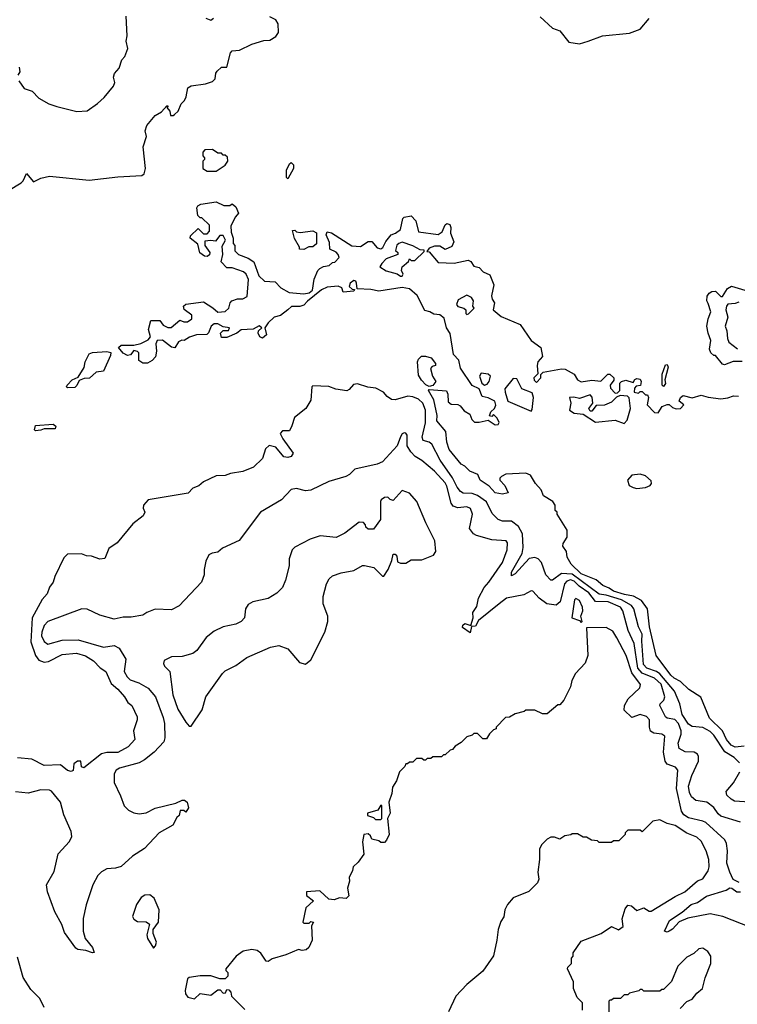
# Model space of a CAD drawing. Extents: x 2239805 to 2396427, y 665731 to 772158.
# Tile 39 of 256: x 2304088 to 2308097, y 684707 to 690206. Entities that reach past the tile are written whole.
import ezdxf

# ---------------------------------------------------------------- set-up
doc = ezdxf.new("R2010")
doc.units = 0

msp = doc.modelspace()

# ---------------------------------------------------------------- linework, layer by layer
at = {"layer": '0CON05XD'}
for points in [[(2304025, 689252.5), (2304095.9, 689294.1), (2304106.7, 689305), (2304125, 689347.5), (2304165, 689300), (2304205, 689320), (2304255, 689331.2), (2304475, 689309.2), (2304635, 689328.8), (2304770, 689335), (2304782.5, 689345), (2304790, 689375), (2304776.7, 689495), (2304796.4, 689553.6), (2304789.2, 689585), (2304797.5, 689615), (2304845, 689670.6), (2304879.7, 689690.3), (2304910, 689725), (2304917.5, 689725), (2304910, 689715), (2304926.7, 689695), (2304930, 689670), (2304945, 689670), (2304953, 689677), (2304972.5, 689695), (2304990, 689735), (2305007.5, 689755), (2305017.5, 689775), (2305027.5, 689825), (2305045, 689836.7), (2305125, 689846.7), (2305165, 689860), (2305180, 689875), (2305183, 689907), (2305191.7, 689918.3), (2305215, 689940), (2305245, 689940), (2305265, 690020), (2305275, 690032.5), (2305315, 690036.2), (2305385, 690068.8), (2305450.7, 690089.3), (2305485, 690092), (2305518.3, 690111.7), (2305532.9, 690135), (2305531.7, 690181.7), (2305518.8, 690205), (2305485, 690220.8)], [(2304082.5, 689865), (2304112.3, 689822.3), (2304157, 689807), (2304195, 689767.5), (2304250, 689735), (2304295, 689720), (2304407, 689693), (2304465, 689697.5), (2304523, 689737), (2304559.3, 689770.7), (2304612.5, 689835), (2304620, 689855), (2304612.5, 689885), (2304617.5, 689905), (2304642.5, 689935), (2304658.3, 689981.7), (2304675, 690000), (2304692.5, 690045), (2304682.5, 690085), (2304687.5, 690115), (2304682.5, 690225)], [(2305127.5, 690215), (2305155, 690203.3), (2305170, 690215)], [(2306995, 690222.5), (2307065, 690157.5), (2307105, 690142.5), (2307155, 690080), (2307215, 690070), (2307263.8, 690086.2), (2307343.9, 690116.1), (2307495, 690130), (2307555, 690152.5), (2307605, 690212.5)], [(2304085, 689940), (2304087.5, 689915), (2304077.5, 689895)], [(2305185, 689360), (2305236.4, 689393.6), (2305250, 689415), (2305248.3, 689438.3), (2305235, 689450), (2305225, 689450), (2305215, 689460), (2305195, 689460), (2305165, 689480), (2305121.7, 689478.3), (2305110, 689465), (2305110, 689445), (2305120, 689435), (2305120, 689425), (2305110, 689415), (2305110, 689375), (2305135, 689360), (2305185, 689360)], [(2305585, 689317.5), (2305577.5, 689325), (2305578.8, 689365), (2305595, 689400), (2305605, 689407.5), (2305617.5, 689395), (2305616.7, 689375), (2305585, 689317.5)], [(2308135, 686148.1), (2308085, 686142.7), (2308063.5, 686155), (2308037.5, 686185), (2308013.6, 686233.7), (2307942, 686305), (2307892.7, 686422.7), (2307826.7, 686465), (2307780.5, 686510.5), (2307745, 686528.1), (2307725.8, 686545), (2307644.2, 686654.2), (2307605.8, 686815), (2307595.6, 686915), (2307561.9, 686961.9), (2307516.5, 686986.5), (2307466.2, 686995), (2307406.2, 687015), (2307381.8, 687031.8), (2307346, 687045), (2307307.9, 687077.9), (2307225, 687110.4), (2307169.2, 687165), (2307146.2, 687205), (2307142.5, 687235), (2307122.5, 687265), (2307125, 687280), (2307146.7, 687315), (2307146.7, 687355), (2307090, 687445), (2307090, 687455), (2307080, 687465), (2307080, 687495), (2307066.7, 687515), (2307015, 687547.5), (2307000.7, 687580.7), (2306970, 687615), (2306941.7, 687661.7), (2306915, 687674), (2306803, 687667), (2306780, 687655), (2306770, 687645), (2306770, 687635), (2306797.5, 687605), (2306817, 687563), (2306785, 687556.7), (2306745, 687564), (2306710.7, 687600.7), (2306660, 687635), (2306646.4, 687666.4), (2306602.5, 687685), (2306575, 687712.5), (2306555, 687723.3), (2306488, 687805), (2306474.1, 687845.9), (2306468.8, 687905), (2306418.8, 687965), (2306419.2, 687995), (2306402.3, 688082.3), (2306372.5, 688135), (2306375, 688140), (2306473, 688133), (2306480, 688115), (2306480.7, 688070.7), (2306498.3, 688058.3), (2306535, 688057.5), (2306549.3, 688049.3), (2306571.7, 688021.7), (2306603, 688003), (2306613, 687973), (2306628.3, 687958.3), (2306655, 687957.5), (2306705, 687970), (2306745, 687942.5), (2306760, 687945), (2306766.4, 687956.4), (2306755, 687980), (2306735, 688000), (2306725, 687990), (2306712.5, 687992.5), (2306720, 688015), (2306740, 688035), (2306747, 688053), (2306742.5, 688075), (2306705, 688094), (2306670.6, 688100.6), (2306655, 688143.8), (2306615, 688162), (2306550.3, 688260.3), (2306541.2, 688305), (2306511.2, 688335), (2306492.7, 688452.7), (2306472, 688485), (2306458.3, 688538.3), (2306435, 688556.7), (2306400.7, 688560.7), (2306380, 688575), (2306352, 688582), (2306309.2, 688665), (2306265, 688702.5), (2306225, 688710.8), (2306095, 688690), (2306048.8, 688698.8), (2305972.5, 688702.5), (2305970, 688735), (2305965.6, 688745.6), (2305955, 688748.8), (2305933.8, 688735), (2305927.5, 688715), (2305945, 688700), (2305958.3, 688698.3), (2305955, 688690), (2305895, 688683.3), (2305888, 688708), (2305867.7, 688717.7), (2305805, 688711.4), (2305773.1, 688696.9), (2305695.6, 688634.4), (2305675, 688611.1), (2305653.7, 688603.7), (2305605.8, 688604.2), (2305586.2, 688585), (2305545, 688553.3), (2305510, 688545), (2305475, 688513.3), (2305457.5, 688485), (2305466.7, 688445), (2305445, 688427.5), (2305430, 688435), (2305420, 688455), (2305421.7, 688468.3), (2305440, 688485), (2305425, 688496.7), (2305391.7, 688478.3), (2305325, 688473.3), (2305300, 688455), (2305245, 688430), (2305215, 688430), (2305210, 688455), (2305225, 688470), (2305255, 688470), (2305260, 688485), (2305225, 688490), (2305195, 688506.7), (2305175, 688506.7), (2305156.7, 688495), (2305142.5, 688457.5), (2305132.5, 688447.5), (2305075, 688446), (2305036.9, 688433.1), (2305006.4, 688413.6), (2304993.3, 688416.7), (2304975, 688407.5), (2304955, 688372.5), (2304935, 688377.5), (2304885, 688416.7), (2304856.4, 688413.6), (2304847.5, 688395), (2304852.5, 688355), (2304847, 688323), (2304828.3, 688301.7), (2304801.7, 688288.3), (2304775, 688287.5), (2304753, 688303), (2304752.5, 688345), (2304745, 688352.5), (2304725, 688357.5), (2304706.4, 688333.6), (2304690.7, 688330.7), (2304665, 688342.5), (2304640, 688375), (2304655, 688387.5), (2304725, 688387.5), (2304765, 688397.5), (2304805, 688417.5), (2304817.5, 688435), (2304806.7, 688475), (2304820, 688525), (2304870, 688525), (2304890, 688500), (2304915, 688487.5), (2304933, 688487), (2304983, 688527), (2305005, 688517.5), (2305025, 688517.5), (2305050, 688535), (2305050, 688555), (2305006.4, 688586.4), (2305002.5, 688605), (2305015, 688617.5), (2305115, 688630), (2305165.9, 688595.9), (2305195, 688572.5), (2305235, 688576.7), (2305256.1, 688593.9), (2305263.3, 688625), (2305272.5, 688635), (2305305, 688646.7), (2305335, 688647.5), (2305359.3, 688660.7), (2305366.7, 688755), (2305352.5, 688785), (2305338.3, 688798.3), (2305275, 688820), (2305245, 688820), (2305213.3, 688853.3), (2305222.5, 688895), (2305218.3, 688941.7), (2305237.5, 688975), (2305225, 689000), (2305205, 689000), (2305181.7, 688968.3), (2305155, 688972.5), (2305121.7, 688968.3), (2305122.5, 688945), (2305150, 688905), (2305148.3, 688891.7), (2305135, 688883.3), (2305120, 688885), (2305093.6, 688903.6), (2305082.5, 688952.5), (2305040, 688985), (2305041.7, 688998.3), (2305085, 689040), (2305115, 689010), (2305135, 689010), (2305147.5, 689025), (2305148.3, 689058.3), (2305105, 689100), (2305095, 689100), (2305083, 689113), (2305077.5, 689155), (2305083.6, 689166.4), (2305100, 689175), (2305185, 689188.8), (2305228.3, 689168.3), (2305261.7, 689168.3), (2305275, 689177.5), (2305295, 689160), (2305310, 689125), (2305292.5, 689105), (2305267.5, 689055), (2305268.3, 689018.3), (2305280, 688985), (2305280, 688955), (2305290, 688945), (2305290, 688915), (2305310, 688895), (2305365, 688873.3), (2305395, 688852.5), (2305423.3, 688775), (2305455, 688746.2), (2305515, 688742.5), (2305547.5, 688707.5), (2305592.3, 688682.3), (2305675, 688673.8), (2305705, 688681.2), (2305723.3, 688695), (2305733, 688757), (2305752.5, 688805), (2305763.6, 688816.4), (2305785, 688827.5), (2305817, 688833), (2305835, 688850), (2305848.3, 688851.7), (2305871.7, 688878.3), (2305867.5, 688895), (2305855, 688907.5), (2305820, 688925), (2305818.3, 688961.7), (2305800, 689005), (2305805, 689020), (2305830, 689015), (2305943, 688943), (2305991.7, 688938.3), (2306035, 688966.7), (2306055, 688967.5), (2306085, 688932.5), (2306105, 688926.7), (2306115.8, 688934.2), (2306132.5, 688967.5), (2306163.3, 689005), (2306186.9, 689013.1), (2306216, 689034), (2306227.5, 689095), (2306235, 689102.5), (2306275, 689110), (2306301.7, 689081.7), (2306315, 689020), (2306425, 689006.7), (2306448.8, 689021.2), (2306465, 689060), (2306475, 689066.7), (2306491.7, 689061.7), (2306497.1, 689045), (2306494.4, 689014.4), (2306512.9, 688965), (2306501.2, 688938.8), (2306465, 688922.5), (2306435, 688940), (2306405, 688940), (2306375, 688930), (2306361.7, 688911.7), (2306375, 688910), (2306425, 688850), (2306515, 688846.7), (2306593, 688863), (2306607.5, 688855), (2306625, 688830), (2306655, 688822.5), (2306677.7, 688797.7), (2306715, 688780), (2306736, 688725), (2306723.9, 688663.9), (2306726.7, 688645), (2306740, 688625), (2306732.5, 688585), (2306778.1, 688548.1)], [(2305675, 688922.5), (2305650, 688925), (2305650, 688935), (2305623, 688983), (2305611.7, 689028.3), (2305625, 689030), (2305635, 689020), (2305655, 689017.5), (2305725, 689026.7), (2305746.7, 689015), (2305746.1, 688953.9), (2305725, 688937.5), (2305703, 688937), (2305675, 688922.5)], [(2306225, 688773.3), (2306230, 688785), (2306220, 688805), (2306223.6, 688826.4), (2306260, 688855), (2306265, 688870), (2306275, 688860), (2306295, 688860), (2306348.3, 688911.7), (2306348.3, 688918.3), (2306325, 688920), (2306285, 688942.5), (2306225, 688963.3), (2306205, 688956.7), (2306194.2, 688945.8), (2306187, 688917), (2306200, 688905), (2306200, 688895), (2306135, 688870), (2306110, 688845), (2306100, 688825), (2306135, 688802.5), (2306197, 688787), (2306215, 688773.3), (2306225, 688773.3)], [(2308125, 688296.7), (2308073.9, 688296.1), (2308025, 688277.5), (2308015, 688282.5), (2307975, 688330), (2307965, 688330), (2307950, 688345), (2307942.5, 688365), (2307948.8, 688415), (2307933.3, 688455), (2307927.5, 688495), (2307933.3, 688535), (2307950, 688575), (2307935, 688620), (2307927.5, 688635), (2307928.3, 688661.7), (2307940.7, 688679.3), (2307955, 688687.5), (2307975, 688690), (2308005, 688660), (2308015, 688660), (2308042.5, 688705), (2308065, 688717.5), (2308140, 688695)], [(2306585, 688560), (2306595, 688562.5), (2306627.5, 688595), (2306620, 688605), (2306622.5, 688635), (2306612.5, 688655), (2306585, 688666.7), (2306538.3, 688641.7), (2306528.8, 688615), (2306535, 688604), (2306570, 688595), (2306580, 688585), (2306580, 688565), (2306585, 688560)], [(2308105, 688627.5), (2308085, 688620), (2308045, 688617.5), (2308037.5, 688605), (2308033.3, 688585), (2308043.3, 688545), (2308028.8, 688495), (2308038.3, 688468.3), (2308042.5, 688425), (2308050, 688405), (2308098.3, 688368.3)], [(2306778.1, 688548.1), (2306884.3, 688504.3), (2306945, 688413.8), (2307000, 688375), (2307008, 688325), (2306983.3, 688295), (2306978.8, 688275), (2306981.7, 688228.3), (2306960, 688205), (2306961.7, 688191.7), (2306975, 688180), (2307000, 688205), (2307000, 688225), (2307013, 688237), (2307115, 688256.7), (2307135, 688253.3), (2307186.1, 688226.1), (2307204.2, 688194.2), (2307225, 688183.8), (2307285, 688193.3), (2307335, 688187.5), (2307373.9, 688226.1), (2307385, 688226.7), (2307407.5, 688205), (2307407, 688193), (2307387.5, 688165), (2307388.3, 688148.3), (2307415, 688120), (2307428.3, 688121.7), (2307440, 688135), (2307440, 688175), (2307450, 688185), (2307475, 688192.5), (2307515, 688180), (2307523.6, 688196.4), (2307535, 688202.5), (2307555, 688197.5), (2307560, 688185), (2307557, 688163), (2307531.7, 688158.3), (2307523, 688147), (2307520, 688125), (2307545, 688120), (2307555, 688130), (2307565, 688130), (2307585, 688110), (2307595, 688110), (2307600, 688095), (2307592.5, 688055), (2307635, 688012.5), (2307655, 688010), (2307677.5, 688045), (2307705, 688057.5), (2307717, 688057), (2307735, 688040), (2307755, 688032.5), (2307780, 688035), (2307797.5, 688055), (2307772.5, 688075), (2307780, 688095), (2307795, 688106.2), (2307845, 688093.3), (2307895, 688108.8), (2307935, 688096.7), (2308005, 688089.2), (2308043.9, 688093.9), (2308075, 688105.8), (2308104.1, 688104.1)], [(2304355, 688150), (2304350, 688155), (2304352.5, 688165), (2304380, 688195), (2304415, 688210), (2304447, 688263), (2304452.5, 688295), (2304475, 688340), (2304495, 688347.5), (2304575, 688352.5), (2304597.5, 688347.5), (2304595, 688330), (2304556.4, 688243.6), (2304515, 688237.5), (2304477, 688203), (2304448.3, 688201.7), (2304420, 688190), (2304407, 688163), (2304395, 688152.5), (2304355, 688150)], [(2306375, 688157.5), (2306356.4, 688166.4), (2306331.7, 688191.7), (2306315, 688220), (2306310, 688295), (2306315, 688310), (2306333, 688327), (2306355, 688327.5), (2306387, 688317), (2306410, 688285), (2306410, 688275), (2306391.7, 688268.3), (2306382.5, 688257.5), (2306393.3, 688215), (2306412.5, 688185), (2306395, 688162.5), (2306375, 688157.5)], [(2307685, 688157.5), (2307677.5, 688165), (2307676.4, 688226.4), (2307695, 688277.5), (2307705, 688280), (2307710, 688265), (2307692.5, 688195), (2307696.1, 688173.9), (2307685, 688157.5)], [(2306685, 688164), (2306699.5, 688170.5), (2306710, 688185), (2306717.5, 688215), (2306705, 688226.7), (2306665, 688232.5), (2306656.7, 688215), (2306670, 688175), (2306685, 688164)], [(2306945, 688020), (2306951.7, 688028.3), (2306958, 688095), (2306951.2, 688121.2), (2306893.3, 688145), (2306865, 688200), (2306845, 688202.5), (2306798.8, 688145), (2306799.2, 688125), (2306815.6, 688075.6), (2306945, 688020)], [(2308110, 686055), (2308079.1, 686085), (2308027.5, 686117.5), (2307965, 686210), (2307945, 686230), (2307905, 686252.4), (2307845, 686258.5), (2307825, 686270.6), (2307788.1, 686325), (2307775.8, 686385.8), (2307745.6, 686455.6), (2307665, 686551.7), (2307645, 686566.5), (2307591.8, 686585), (2307573, 686605), (2307562.9, 686735), (2307566.3, 686775), (2307544.7, 686815), (2307519.7, 686915), (2307505.4, 686935), (2307450.9, 686965), (2307365, 686991.6), (2307325, 686996.6), (2307175, 687108.9), (2307115, 687112), (2307065, 687076), (2307055, 687076), (2307026.7, 687105), (2307003.6, 687175), (2306985, 687194.5), (2306965, 687202.5), (2306935, 687197.1), (2306855, 687110.8), (2306835, 687100), (2306835, 687120), (2306894.7, 687225.3), (2306901.4, 687258.6), (2306897.5, 687335), (2306874.6, 687375), (2306835, 687405.9), (2306785, 687404.5), (2306760.8, 687415), (2306727.7, 687447.7), (2306695, 687513.6), (2306645, 687548.6), (2306615, 687560.3), (2306565, 687562), (2306550.8, 687570.8), (2306530.9, 687595), (2306505, 687648), (2306436.1, 687745), (2306390, 687835), (2306375, 687846.2), (2306341.2, 687855), (2306335.7, 687875), (2306355.2, 687954.8), (2306354.2, 688025), (2306340.7, 688065), (2306315, 688086.8), (2306285, 688099.6), (2306256.6, 688103.4), (2306185, 688083.3), (2306165, 688083.8), (2306140.5, 688100.5), (2306120, 688125), (2306077, 688147), (2306033, 688153), (2305975, 688172.5), (2305951.7, 688168.3), (2305929.3, 688140.7), (2305915, 688132.5), (2305853, 688143), (2305815, 688157.5), (2305725, 688160), (2305720, 688155), (2305715, 688080), (2305686.4, 688033.6), (2305622.5, 687985), (2305608.3, 687938.3), (2305595, 687910), (2305555, 687910), (2305543.8, 687895), (2305557.5, 687865), (2305615.5, 687785.5), (2305603.9, 687766.1), (2305585, 687760.8), (2305564, 687764), (2305517.9, 687817.9), (2305482, 687828), (2305460.7, 687809.3), (2305443.8, 687755), (2305393.6, 687706.4), (2305335, 687682.5), (2305265, 687672), (2305235, 687660), (2305185, 687657.5), (2305113.8, 687625), (2305087.6, 687602.4), (2305055, 687588.8), (2305028.8, 687561.2), (2304805, 687523.8), (2304778.8, 687495), (2304777, 687477), (2304787.5, 687455), (2304777.5, 687435), (2304720.5, 687389.5), (2304632.5, 687285), (2304585, 687252.5), (2304563, 687197), (2304535, 687193.3), (2304489.3, 687209.3), (2304460.7, 687210.7), (2304433, 687223), (2304355, 687221.2), (2304335, 687200), (2304283.6, 687096.4)], [(2307465, 687950), (2307481.7, 687968.3), (2307500, 688035), (2307493, 688093), (2307483.6, 688103.6), (2307442.5, 688107.5), (2307421.7, 688098.3), (2307395, 688070), (2307355, 688052.5), (2307308.3, 688051.7), (2307285, 688020), (2307275, 688020), (2307267.5, 688035), (2307290, 688065), (2307287, 688097), (2307275, 688110), (2307215, 688090), (2307183, 688097), (2307160, 688095), (2307167.5, 688065), (2307160, 688025), (2307185, 688007.5), (2307235, 688002.5), (2307305, 687957.5), (2307415, 687970), (2307465, 687950)], [(2304175, 687910), (2304170, 687915), (2304175, 687940), (2304275, 687947.5), (2304290, 687935), (2304285, 687920), (2304225, 687920), (2304205, 687912.5), (2304175, 687910)], [(2308115, 685724.5), (2308005, 685758.5), (2307990.2, 685770.2), (2307966.6, 685806.6), (2307927.5, 685835), (2307865, 685844.4), (2307840.6, 685865), (2307829.3, 685889.3), (2307824.6, 685925.4), (2307843.5, 685985), (2307879.4, 686065), (2307880.3, 686090.3), (2307874.4, 686104.4), (2307855.5, 686115.5), (2307805, 686117.8), (2307772.5, 686135), (2307767.5, 686165), (2307783.1, 686215), (2307783.3, 686235), (2307767.7, 686275), (2307747.7, 686297.7), (2307705, 686305.6), (2307695, 686312.9), (2307663.5, 686375), (2307665.7, 686385), (2307687.1, 686405), (2307692.7, 686425), (2307671.9, 686495), (2307635, 686529), (2307565, 686557), (2307542, 686585), (2307521.6, 686721.6), (2307487.5, 686795), (2307457.2, 686905), (2307443.8, 686925), (2307375, 686954.7), (2307305, 686956.5), (2307268.4, 687005), (2307212.7, 687042.7), (2307185, 687069.8), (2307165, 687078.1), (2307145, 687070), (2307132.4, 687055), (2307107.7, 686955), (2307085, 686936.2), (2307033, 686943), (2306989.4, 686975), (2306955, 687014), (2306945, 687015.8), (2306905, 686994), (2306806.7, 686975), (2306766.2, 686943.8), (2306650.2, 686849.8), (2306635, 686818.9), (2306612.5, 686817.5), (2306605, 686781.2), (2306561.5, 686811.5), (2306562.7, 686825), (2306575, 686832.9), (2306607.5, 686822.5), (2306620.8, 686865), (2306618.5, 686895), (2306640.9, 686929.1), (2306651.5, 686975), (2306681.8, 687035), (2306709.5, 687065), (2306785, 687174.2), (2306811.9, 687245), (2306813.9, 687283.9), (2306805, 687296.2), (2306725, 687301.2), (2306640, 687325), (2306622.5, 687335), (2306600, 687365), (2306617.1, 687445), (2306605.7, 687475), (2306585, 687485.6), (2306535, 687480), (2306509.3, 687489.3), (2306498.1, 687505), (2306475, 687600), (2306465, 687619.2), (2306404.4, 687685), (2306335, 687744.4), (2306296.7, 687766.7), (2306272.7, 687792.7), (2306253.1, 687825), (2306252, 687885), (2306245.8, 687895.8), (2306235, 687898), (2306225, 687893.3), (2306215, 687876.7), (2306196, 687825), (2306115, 687736.7), (2306085, 687723.8), (2305960, 687695), (2305930, 687665), (2305910, 687655), (2305814.1, 687625.9), (2305715, 687578.8), (2305685, 687573.8), (2305635, 687586.7), (2305605, 687581.2), (2305551.2, 687525), (2305432.5, 687455), (2305313, 687297), (2305220, 687255), (2305195, 687232.5), (2305163, 687227), (2305143.6, 687216.4), (2305128.3, 687181.7), (2305117.5, 687135), (2305117.5, 687105), (2305102.5, 687065), (2304977.7, 686932.3), (2304935, 686910), (2304845, 686913.3), (2304797.5, 686895), (2304775, 686880), (2304710.5, 686869.5), (2304665, 686869.2), (2304615, 686858), (2304535, 686880), (2304465, 686913.3), (2304433.9, 686916.1), (2304245, 686844.2), (2304225, 686822), (2304211.1, 686785), (2304210, 686765), (2304224, 686734), (2304245, 686718.1), (2304325, 686740.4), (2304415, 686743.3), (2304555, 686702.2), (2304615, 686710.6), (2304643.8, 686695), (2304680.6, 686635), (2304671.4, 686565), (2304688.6, 686535), (2304705, 686519.4), (2304752.6, 686502.6), (2304805, 686473.1), (2304846.7, 686425), (2304889.5, 686309.5), (2304896.5, 686275), (2304899.2, 686195), (2304893, 686173), (2304838, 686115), (2304785, 686071.4), (2304755, 686055.7), (2304644.3, 686025.7), (2304626.7, 686015), (2304616.2, 685993.8), (2304616, 685945), (2304651.7, 685871.7), (2304671.4, 685815), (2304695, 685791.4), (2304725, 685775.6), (2304755, 685770), (2304795, 685776.7), (2304845, 685801.9), (2304959.7, 685830.3), (2304995, 685848), (2305007.5, 685847.5), (2305023.3, 685835), (2305030, 685805), (2305015, 685780), (2305005, 685790), (2304985, 685790), (2304978.3, 685761.7), (2304965, 685750), (2304943, 685707), (2304867.5, 685665), (2304785, 685576.7), (2304717.5, 685535), (2304655, 685477.5), (2304623, 685467), (2304575, 685463.8), (2304545, 685446.7), (2304525, 685426.7), (2304495.7, 685374.3), (2304458.3, 685261.7), (2304443, 685187), (2304442, 685115), (2304454.3, 685074.3), (2304494, 685025), (2304503, 684997), (2304495, 684994), (2304457.4, 685007.4), (2304412.6, 685012.6), (2304400.7, 685020.7), (2304338.8, 685108.8), (2304323.6, 685153.6), (2304283, 685223), (2304243.3, 685335), (2304237.5, 685375), (2304280.5, 685449.5), (2304302.3, 685547.7), (2304365, 685616.2), (2304378.6, 685645), (2304375, 685672.5), (2304334.5, 685764.5), (2304316.2, 685835), (2304265, 685896.7), (2304253.6, 685903.6), (2304205, 685904), (2304135, 685886), (2304065, 685893.8)], [(2307535, 687586.7), (2307585, 687593.3), (2307610, 687605), (2307617.5, 687615), (2307615, 687630), (2307585, 687657.5), (2307555, 687666.7), (2307508.3, 687661.7), (2307483.8, 687635), (2307493.3, 687605), (2307515, 687593.3), (2307535, 687586.7)], [(2305045, 686260), (2305107.7, 686352.3), (2305126.7, 686425), (2305220, 686555), (2305235, 686568.8), (2305295, 686598.8), (2305356.4, 686643.6), (2305488.3, 686701.7), (2305535, 686710), (2305585, 686692.5), (2305650, 686615), (2305685, 686607.5), (2305715, 686630), (2305793.3, 686785), (2305810, 686845), (2305810, 686875), (2305783.6, 686943.6), (2305782.5, 686985), (2305802.5, 687055), (2305817, 687083), (2305835, 687100), (2305883, 687117), (2305955, 687130), (2306003, 687157), (2306015, 687157.5), (2306067, 687147), (2306115, 687097.5), (2306121.7, 687098.3), (2306146.2, 687135), (2306167.5, 687185), (2306175, 687220), (2306185, 687220), (2306195, 687210), (2306198.3, 687178.3), (2306215, 687170), (2306245, 687170), (2306275, 687190), (2306335, 687190), (2306400, 687215), (2306412.5, 687235), (2306406.7, 687295), (2306356.7, 687395), (2306306.2, 687515), (2306265, 687561.2), (2306225, 687576.7), (2306175, 687521.2), (2306156.7, 687526.7), (2306145, 687540), (2306125, 687536.7), (2306107.5, 687525), (2306103.3, 687515), (2306103.3, 687415), (2306065, 687360), (2306035, 687360), (2306021.7, 687371.7), (2306020, 687385), (2306008.3, 687398.3), (2305985, 687400), (2305905, 687337.5), (2305856.4, 687313.6), (2305767, 687323), (2305710, 687305), (2305625, 687260), (2305610, 687245), (2305592.5, 687195), (2305592.5, 687155), (2305573.3, 687075), (2305556.7, 687035), (2305525, 687003.3), (2305475.9, 686974.1), (2305390, 686955), (2305365, 686940), (2305350, 686915), (2305343.3, 686865), (2305325.9, 686844.1), (2305295, 686830), (2305224.3, 686815.7), (2305175, 686790), (2305130, 686755), (2305077.7, 686682.3), (2305055, 686666.7), (2304995, 686648.8), (2304935, 686646.7), (2304895, 686627.5), (2304890.7, 686610.7), (2304896.7, 686595), (2304926.2, 686565), (2304942.9, 686435), (2304971.9, 686355), (2305015, 686282.5), (2305035, 686260), (2305045, 686260)], [(2304283.6, 687096.4), (2304275.5, 687065), (2304254.3, 687035.7), (2304240.6, 686999.4), (2304212.9, 686967.1), (2304157.7, 686865), (2304150.4, 686730.4), (2304176.4, 686655), (2304195, 686629.5), (2304225, 686617.7), (2304248.3, 686621.7), (2304325, 686660), (2304405, 686667.3), (2304455, 686653.5), (2304500, 686625), (2304537, 686587), (2304568.8, 686565), (2304598.1, 686498.1), (2304635, 686467.5), (2304673.8, 686425), (2304692.3, 686392.3), (2304713.3, 686375), (2304743, 686313), (2304743.3, 686295), (2304723.3, 686235), (2304730, 686185), (2304694, 686145), (2304635, 686113.8), (2304575, 686113.5), (2304544.4, 686105.6), (2304445, 686027.5), (2304433.6, 686033.6), (2304430, 686065), (2304410, 686065), (2304389.3, 686050.7), (2304386.4, 686013.6), (2304375, 686006.7), (2304355, 686012), (2304315, 686044.2), (2304225, 686041.5), (2304155.7, 686075.7), (2304075, 686084.4)], [(2307225, 686840), (2307230, 686845), (2307222.5, 686875), (2307234, 686905), (2307232.9, 686925), (2307215, 686961.2), (2307195, 686973.3), (2307186.7, 686965), (2307172.5, 686865), (2307215, 686850), (2307225, 686840)], [(2308106.8, 685386.8), (2308074.2, 685404.2), (2308055.8, 685445), (2308038.1, 685495), (2308042.7, 685565), (2308036.5, 685605), (2308026.5, 685625), (2307921.8, 685721.8), (2307905, 685730.7), (2307825, 685747.8), (2307797.9, 685765), (2307785.3, 685785), (2307757.3, 685912.7), (2307765.6, 686015), (2307751.9, 686031.9), (2307705, 686048.6), (2307693.1, 686065), (2307685.4, 686115), (2307692, 686205), (2307676.2, 686216.2), (2307630.5, 686220.5), (2307612.4, 686232.4), (2307605.6, 686255), (2307605.7, 686295), (2307588.8, 686315), (2307554.2, 686325.8), (2307508.3, 686308.3), (2307465, 686350), (2307467.5, 686375), (2307486.4, 686413.6), (2307552.5, 686475), (2307556.4, 686493.6), (2307508.5, 686558.5), (2307475.5, 686655.5), (2307424.4, 686754.4), (2307400.9, 686790.9), (2307365, 686810.8), (2307255, 686810), (2307262.5, 686655), (2307247, 686613), (2307192.5, 686555), (2307172.5, 686515), (2307165, 686480), (2307127.5, 686405), (2307105, 686380), (2307095, 686380), (2307035, 686330), (2307008.3, 686328.3), (2306965, 686350), (2306915, 686350), (2306907, 686343), (2306855, 686330), (2306825, 686310), (2306801.7, 686308.3), (2306750, 686255), (2306750, 686245), (2306735, 686240), (2306711.7, 686218.3), (2306695, 686190), (2306675, 686190), (2306645, 686220), (2306625, 686220), (2306615, 686210), (2306585, 686200), (2306555, 686170), (2306520.7, 686149.3), (2306505, 686130), (2306493, 686127), (2306465, 686100), (2306455, 686100), (2306445, 686090), (2306395, 686090), (2306385, 686080), (2306365, 686080), (2306355, 686070), (2306345, 686070), (2306335, 686080), (2306305, 686080), (2306285, 686060), (2306265, 686060), (2306255, 686050), (2306245, 686050), (2306240, 686035), (2306210, 686005), (2306192.5, 685955), (2306170.7, 685919.3), (2306166.7, 685885), (2306150, 685835), (2306158, 685775), (2306142.5, 685745), (2306152.5, 685655), (2306137, 685623), (2306125, 685610), (2306105, 685610), (2306095, 685620), (2306055, 685630), (2306048.3, 685648.3), (2306035, 685660), (2306010, 685655), (2306003.3, 685615), (2306010, 685545), (2305979.3, 685500.7), (2305950, 685475), (2305947.5, 685455), (2305927.5, 685415), (2305930, 685395), (2305918.8, 685355), (2305927, 685313), (2305911.7, 685298.3), (2305875, 685302.5), (2305845, 685290), (2305815, 685293.3), (2305765, 685340), (2305690, 685335), (2305690, 685315), (2305730, 685285), (2305686.7, 685245), (2305670, 685165), (2305675, 685160), (2305705, 685160), (2305715, 685170), (2305730, 685165), (2305717.5, 685145), (2305722.5, 685065), (2305703.3, 685025), (2305688.3, 685011.7), (2305665, 685007.5), (2305645, 685012.5), (2305575, 684983.3), (2305498.3, 684961.7), (2305475, 684946.7), (2305465, 684947.5), (2305435, 684992.5), (2305415, 685006.7), (2305385, 685013.3), (2305337, 685003), (2305297.5, 684975), (2305240, 684905), (2305240, 684895), (2305250, 684885), (2305250, 684865), (2305235, 684850), (2305205, 684850), (2305155, 684866.7), (2305095, 684866.7), (2305033.6, 684856.4), (2305025, 684850), (2305011.2, 684785), (2305014, 684765), (2305026.4, 684746.4), (2305065, 684737.5), (2305095, 684766.7), (2305155, 684757.5), (2305195, 684787.5), (2305207, 684787), (2305225, 684770), (2305238.3, 684771.7), (2305245, 684790), (2305257, 684787), (2305267.5, 684775), (2305271.7, 684751.7), (2305345, 684678.8)], [(2308165, 685836.2), (2308082, 685842), (2308062.2, 685852.2), (2308039.2, 685875), (2308035.7, 685895), (2308075.6, 685944.4), (2308110.8, 686005)], [(2306105, 685740), (2306110, 685745), (2306110, 685815), (2306105, 685820), (2306088.3, 685791.7), (2306030, 685775), (2306031.7, 685761.7), (2306065, 685750), (2306075, 685740), (2306105, 685740)], [(2307232.5, 684675), (2307232.5, 684715), (2307202.5, 684745), (2307182.5, 684795), (2307181.7, 684831.7), (2307147.5, 684905), (2307150, 684915), (2307170, 684935), (2307170, 684965), (2307180, 684975), (2307180, 684995), (2307225, 685060), (2307337, 685103), (2307395, 685142.5), (2307433.3, 685123.3), (2307459.3, 685140.7), (2307453.3, 685185), (2307470.5, 685239.5), (2307485, 685260), (2307505, 685256.7), (2307535, 685230), (2307575, 685246.2), (2307605, 685227.5), (2307615, 685227.5), (2307750.3, 685309.7), (2307803.3, 685335), (2307873.9, 685396.1), (2307905, 685407.5), (2307935, 685452.5), (2307940, 685475), (2307938, 685515), (2307923.8, 685565), (2307895, 685617.5), (2307870.7, 685640.7), (2307815, 685662.5), (2307750, 685705), (2307705, 685717.5), (2307665, 685737.5), (2307625, 685730), (2307565, 685670), (2307555, 685680), (2307485, 685680), (2307470, 685665), (2307470, 685655), (2307435, 685620), (2307405, 685620), (2307395, 685610), (2307325, 685610), (2307315, 685620), (2307283, 685623), (2307255, 685640), (2307235, 685640), (2307205, 685660), (2307175, 685660), (2307167, 685653), (2307133, 685647), (2307105, 685630), (2307075, 685640), (2307055, 685640), (2307035, 685630), (2307005, 685600), (2306992.5, 685575), (2306992.5, 685515), (2306983.3, 685445), (2306987.5, 685405), (2306980, 685385), (2306933, 685337), (2306845, 685302.5), (2306812.5, 685265), (2306797.5, 685235), (2306792.5, 685195), (2306775, 685170), (2306760, 685125), (2306754, 685065), (2306735, 684977.5), (2306675, 684892.5), (2306585, 684817.5), (2306525, 684752.5), (2306483.3, 684665)], [(2308276.7, 685095), (2308016.7, 685196.7), (2307945, 685213.1), (2307821.3, 685188.7), (2307772.4, 685167.6), (2307735, 685126.2), (2307716.7, 685115), (2307705, 685110), (2307690, 685115), (2307718.8, 685175), (2307788.3, 685221.7), (2307838.8, 685265), (2307875, 685276.5), (2307925, 685310.9), (2308035, 685344), (2308055, 685356.7), (2308066.1, 685356.1), (2308095, 685334.3), (2308115, 685335.8)], [(2304835, 685020), (2304847, 685033), (2304852.5, 685055), (2304833, 685103), (2304832.5, 685125), (2304862.5, 685165), (2304866.7, 685235), (2304839.3, 685299.3), (2304815, 685317.5), (2304787, 685317), (2304767, 685303), (2304740, 685265), (2304717, 685197), (2304725, 685182.5), (2304745, 685170), (2304795, 685167.5), (2304812.5, 685155), (2304797.5, 685095), (2304802.5, 685075), (2304835, 685020)], [(2307777, 684683), (2307815, 684722.5), (2307845, 684736.7), (2307870.7, 684769.3), (2307902.5, 684795), (2307917.5, 684855), (2307950, 684935), (2307950, 684975), (2307931.7, 685001.7), (2307905, 685020), (2307883, 685017), (2307855, 684990), (2307815, 684970), (2307765, 684920), (2307730, 684835), (2307685, 684790), (2307675, 684790), (2307665, 684780), (2307575, 684780), (2307565, 684790), (2307555, 684790), (2307547, 684783), (2307495, 684770), (2307485, 684760), (2307465, 684760), (2307445, 684740), (2307405, 684740), (2307395, 684730), (2307385, 684730), (2307380, 684725), (2307380, 684645)], [(2304225, 684690), (2304199.3, 684739.3), (2304149.3, 684789.3), (2304106.4, 684856.4), (2304075, 684970)]]:
    msp.add_lwpolyline(points, dxfattribs=at)

doc.saveas('drawing.dxf')
